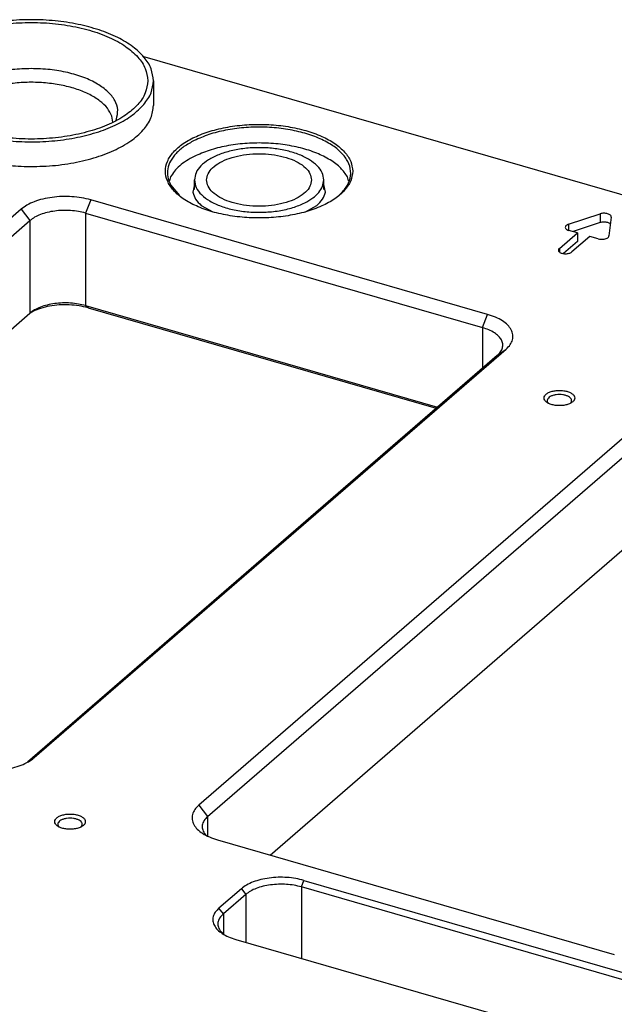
# Model space of a CAD drawing. Header units: inches. Extents: x 0 to 882, y 0 to 559.
# Tile 11 of 22: x 480 to 538, y 376 to 473. Entities that reach past the tile are written whole.
import ezdxf

# ---------------------------------------------------------------- set-up
doc = ezdxf.new("R2010")
doc.units = ezdxf.units.IN
doc.layers.add('1', color=7, linetype='Continuous')

# ---------------------------------------------------------------- blocks, each defined once
blk = doc.blocks.new('E7018-24104', base_point=(183.177, 199.855))
at = {"color": 7, "linetype": 'Continuous'}
for p, q in [((492.111, 469.574), (682.323, 414.664)), ((494.87, 457.716), (494.769, 457.331)), ((512.358, 457.331), (512.257, 457.716)), ((494.87, 456.946), (495.751, 455.883)), ((497.214, 456.99), (497.049, 456.209)), ((510.078, 456.209), (509.914, 456.99)), ((526, 444.214), (487.029, 455.464)), ((497.891, 454.914), (499.017, 454.289)), ((508.11, 454.289), (509.236, 454.914)), ((480.199, 454.549), (433.859, 414.417)), ((486.529, 454.165), (525.5, 442.915)), ((533.951, 453.063), (537.062, 454.091)), ((538.147, 453.778), (537.923, 451.917)), ((434.725, 413.301), (481.065, 453.433)), ((537.062, 453.225), (534.405, 452.347)), ((538.064, 453.085), (538.003, 453.146)), ((533.054, 450.694), (534.824, 452.226)), ((534.824, 452.226), (533.987, 452.468)), ((536.037, 451.876), (534.267, 450.344)), ((534.824, 452.226), (534.824, 451.36)), ((536.875, 451.635), (536.037, 451.876)), ((534.824, 451.36), (533.471, 450.188)), ((533.311, 450.215), (533.311, 450.215)), ((486.529, 445.072), (521.089, 435.095)), ((440.85, 409.513), (481.065, 444.34)), ((481.055, 444.331), (481.347, 444.498)), ((486.779, 444.855), (520.964, 434.987)), ((526.964, 440.183), (480.818, 400.22)), ((481.49, 400.667), (527.83, 440.799)), ((543.99, 436.134), (497.65, 396.002)), ((531.951, 435.509), (531.982, 435.478)), ((534.138, 435.478), (534.169, 435.509)), ((498.516, 394.886), (544.856, 435.018)), ((504.641, 391.098), (544.856, 425.925)), ((483.891, 393.888), (483.922, 393.857)), ((486.078, 393.857), (486.109, 393.888)), ((498.285, 393.121), (498.386, 393.018)), ((499.48, 392.587), (538.451, 381.337)), ((545.262, 377.125), (507.722, 387.962)), ((507.972, 388.612), (545.644, 377.737)), ((501.825, 387.788), (499.625, 385.883)), ((502.258, 387.23), (500.058, 385.325)), ((499.827, 383.56), (500.052, 383.331)), ((501.272, 382.809), (584.411, 358.809))]:
    blk.add_line(p, q, dxfattribs=at)
at = {"color": 1, "linetype": 'Continuous'}
for p, q in [((487.029, 455.464), (486.529, 454.165)), ((480.199, 454.549), (481.065, 453.433)), ((486.529, 454.165), (486.529, 445.072)), ((537.062, 454.091), (537.062, 453.225)), ((481.065, 453.433), (481.065, 444.34)), ((533.951, 453.063), (533.951, 452.484)), ((533.054, 450.694), (533.054, 450.357)), ((486.779, 444.855), (486.529, 445.072)), ((525.5, 442.915), (526, 444.214)), ((525.5, 442.915), (525.5, 438.915)), ((526.964, 440.183), (527.83, 440.799)), ((481.031, 400.341), (481.49, 400.667)), ((497.65, 396.002), (498.516, 394.886)), ((498.516, 394.886), (498.516, 392.953)), ((507.722, 387.962), (507.972, 388.612)), ((507.722, 387.962), (507.722, 380.947)), ((501.825, 387.788), (502.258, 387.23)), ((502.258, 387.23), (502.258, 382.525)), ((500.058, 385.325), (499.625, 385.883)), ((500.058, 385.325), (500.058, 383.328))]:
    blk.add_line(p, q, dxfattribs=at)
at = {"color": 7, "linetype": 'Continuous'}
for points, knots in [([(512.764, 458.284), (512.721, 458.611), (512.63, 459.304), (511.959, 460.238), (510.979, 461.064), (509.679, 461.764), (508.127, 462.316), (506.382, 462.697), (504.516, 462.892), (502.611, 462.892), (500.746, 462.697), (499, 462.316), (497.448, 461.764), (496.151, 461.064), (495.16, 460.238), (494.519, 459.304), (494.29, 458.284), (494.519, 457.264), (495.16, 456.33), (496.151, 455.504), (497.448, 454.803), (499, 454.252), (500.746, 453.87), (502.611, 453.675), (504.516, 453.675), (506.382, 453.87), (508.127, 454.252), (509.679, 454.803), (510.979, 455.504), (511.959, 456.33), (512.63, 457.264), (512.721, 457.956), (512.764, 458.284)], [0, 0, 0, 0, 0.977296, 2.06804, 3.340199, 4.812266, 6.467757, 8.267811, 10.159701, 12.083024, 13.974913, 15.774968, 17.430458, 18.902526, 20.174685, 21.265429, 22.242725, 23.220021, 24.310765, 25.582924, 27.054992, 28.710482, 30.510536, 32.402426, 34.325749, 36.217639, 38.017693, 39.673183, 41.145251, 42.41741, 43.508154, 44.48545, 44.48545, 44.48545, 44.48545]), ([(511.358, 455.86), (511.629, 456.126), (512.137, 456.622), (512.566, 457.572), (512.588, 458.561), (512.186, 459.51), (511.426, 460.365), (510.351, 461.113), (509.005, 461.734), (507.437, 462.207), (505.711, 462.513), (503.897, 462.638), (502.069, 462.581), (500.304, 462.335), (498.664, 461.936), (497.673, 461.5), (497.2, 461.292)], [0, 0, 0, 0, 1.131868, 2.116983, 3.041122, 4.016465, 5.132713, 6.432326, 7.917698, 9.564415, 11.330969, 13.165411, 15.010479, 16.808112, 18.503881, 20.051818, 20.051818, 20.051818, 20.051818]), ([(497.2, 461.292), (496.856, 461.104), (496.208, 460.75), (495.41, 460.068), (494.847, 459.324), (494.555, 458.524), (494.544, 457.693), (494.76, 457.198), (494.87, 456.946)], [0, 0, 0, 0, 1.17386, 2.211526, 3.123233, 3.942345, 4.726746, 5.545858, 5.545858, 5.545858, 5.545858]), ([(512.257, 457.716), (512.047, 458.023), (511.591, 458.687), (510.518, 459.451), (509.19, 460.107), (507.615, 460.605), (505.872, 460.935), (504.03, 461.078), (502.168, 461.031), (500.368, 460.789), (498.693, 460.388), (497.682, 459.945), (497.2, 459.734)], [0, 0, 0, 0, 1.107252, 2.400542, 3.888009, 5.54708, 7.335685, 9.199852, 11.079431, 12.913072, 14.64306, 16.22058, 16.22058, 16.22058, 16.22058]), ([(497.2, 459.734), (496.937, 459.593), (496.433, 459.323), (495.778, 458.831), (495.24, 458.309), (494.99, 457.907), (494.87, 457.716)], [0, 0, 0, 0, 0.893513, 1.710406, 2.451902, 3.125609, 3.125609, 3.125609, 3.125609]), ([(487.029, 455.464), (486.732, 455.538), (486.125, 455.69), (485.176, 455.792), (484.204, 455.81), (483.245, 455.731), (482.333, 455.563), (481.506, 455.307), (480.782, 454.988), (480.385, 454.689), (480.199, 454.549)], [0, 0, 0, 0, 0.915427, 1.876459, 2.856237, 3.826607, 4.760058, 5.631727, 6.421678, 7.117849, 7.117849, 7.117849, 7.117849]), ([(497.049, 456.209), (497.129, 455.976), (497.3, 455.475), (497.685, 455.11), (497.891, 454.914)], [0, 0, 0, 0, 0.727703, 1.565206, 1.565206, 1.565206, 1.565206]), ([(509.236, 454.914), (509.442, 455.11), (509.827, 455.475), (509.998, 455.976), (510.078, 456.209)], [0, 0, 0, 0, 0.837498, 1.565198, 1.565198, 1.565198, 1.565198]), ([(486.529, 454.165), (486.292, 454.224), (485.806, 454.346), (485.046, 454.428), (484.269, 454.442), (483.502, 454.379), (482.772, 454.244), (482.11, 454.04), (481.531, 453.784), (481.213, 453.545), (481.065, 453.433)], [0, 0, 0, 0, 0.732341, 1.501166, 2.284987, 3.061282, 3.808042, 4.505377, 5.137338, 5.694274, 5.694274, 5.694274, 5.694274]), ([(538.147, 453.778), (538.145, 453.811), (538.141, 453.882), (538.061, 453.975), (537.946, 454.051), (537.793, 454.108), (537.616, 454.143), (537.428, 454.152), (537.239, 454.139), (537.12, 454.106), (537.062, 454.091)], [0, 0, 0, 0, 0.097451, 0.210184, 0.348344, 0.511836, 0.694455, 0.886737, 1.077823, 1.257023, 1.257023, 1.257023, 1.257023]), ([(533.951, 453.063), (533.892, 453.04), (533.785, 452.998), (533.665, 452.894), (533.621, 452.759), (533.682, 452.628), (533.812, 452.529), (533.924, 452.49), (533.987, 452.468)], [0, 0, 0, 0, 0.1903247, 0.3414069, 0.4628923, 0.5877623, 0.7457443, 0.9424952, 0.9424952, 0.9424952, 0.9424952]), ([(538.003, 453.146), (537.963, 453.168), (537.877, 453.215), (537.727, 453.257), (537.563, 453.282), (537.39, 453.284), (537.221, 453.269), (537.114, 453.239), (537.062, 453.225)], [0, 0, 0, 0, 0.1374826, 0.2936648, 0.4627006, 0.6371106, 0.808803, 0.9699912, 0.9699912, 0.9699912, 0.9699912]), ([(536.875, 451.635), (536.948, 451.618), (537.099, 451.585), (537.33, 451.586), (537.55, 451.62), (537.732, 451.689), (537.876, 451.783), (537.909, 451.876), (537.923, 451.917)], [0, 0, 0, 0, 0.225313, 0.461506, 0.688559, 0.888403, 1.049897, 1.176841, 1.176841, 1.176841, 1.176841]), ([(533.054, 450.694), (533.028, 450.667), (532.98, 450.619), (532.952, 450.518), (532.98, 450.419), (533.057, 450.334), (533.17, 450.262), (533.261, 450.232), (533.311, 450.215)], [0, 0, 0, 0, 0.1096151, 0.2032878, 0.2969605, 0.4065756, 0.5393495, 0.6946257, 0.6946257, 0.6946257, 0.6946257]), ([(533.311, 450.215), (533.367, 450.202), (533.482, 450.175), (533.661, 450.165), (533.839, 450.176), (534.006, 450.21), (534.152, 450.262), (534.231, 450.318), (534.267, 450.344)], [0, 0, 0, 0, 0.1724059, 0.3539673, 0.5355286, 0.707934, 0.8632088, 0.9959815, 0.9959815, 0.9959815, 0.9959815]), ([(486.529, 445.072), (486.292, 445.131), (485.806, 445.253), (485.046, 445.334), (484.269, 445.349), (483.502, 445.286), (482.772, 445.151), (482.11, 444.946), (481.531, 444.691), (481.213, 444.452), (481.065, 444.34)], [0, 0, 0, 0, 0.732341, 1.501165, 2.284986, 3.06128, 3.80804, 4.505375, 5.137336, 5.694272, 5.694272, 5.694272, 5.694272]), ([(486.779, 444.855), (486.481, 444.928), (485.871, 445.079), (484.917, 445.164), (483.947, 445.156), (483.005, 445.04), (482.128, 444.838), (481.599, 444.608), (481.347, 444.498)], [0, 0, 0, 0, 0.918274, 1.883993, 2.863622, 3.822444, 4.727522, 5.550886, 5.550886, 5.550886, 5.550886]), ([(527.83, 440.799), (527.975, 440.94), (528.246, 441.204), (528.485, 441.703), (528.523, 442.223), (528.345, 442.731), (527.98, 443.195), (527.451, 443.606), (526.779, 443.962), (526.269, 444.127), (526, 444.214)], [0, 0, 0, 0, 0.602423, 1.129052, 1.619924, 2.129142, 2.703242, 3.367405, 4.126942, 4.973267, 4.973267, 4.973267, 4.973267]), ([(526.964, 440.183), (527.08, 440.296), (527.297, 440.507), (527.488, 440.906), (527.518, 441.322), (527.376, 441.728), (527.084, 442.099), (526.661, 442.428), (526.123, 442.713), (525.715, 442.845), (525.5, 442.915)], [0, 0, 0, 0, 0.481937, 0.903239, 1.295936, 1.703311, 2.162589, 2.69392, 3.301548, 3.978607, 3.978607, 3.978607, 3.978607]), ([(534.56, 435.998), (534.546, 436.072), (534.516, 436.233), (534.311, 436.428), (534.031, 436.583), (533.673, 436.694), (533.27, 436.751), (532.85, 436.751), (532.447, 436.694), (532.09, 436.583), (531.806, 436.428), (531.612, 436.233), (531.536, 435.998), (531.612, 435.763), (531.806, 435.569), (532.09, 435.413), (532.447, 435.303), (532.85, 435.246), (533.27, 435.246), (533.673, 435.303), (534.031, 435.413), (534.311, 435.569), (534.516, 435.763), (534.546, 435.925), (534.56, 435.998)], [0, 0, 0, 0, 0.219862, 0.48285, 0.805647, 1.182902, 1.596944, 2.023888, 2.43793, 2.815186, 3.137982, 3.400971, 3.620832, 3.840694, 4.103682, 4.426479, 4.803735, 5.217776, 5.644721, 6.058762, 6.436018, 6.758815, 7.021803, 7.241665, 7.241665, 7.241665, 7.241665]), ([(534.169, 435.509), (534.203, 435.561), (534.27, 435.66), (534.256, 435.853), (534.139, 436.018), (533.946, 436.154), (533.69, 436.258), (533.387, 436.324), (533.06, 436.346), (532.733, 436.324), (532.43, 436.258), (532.174, 436.154), (531.981, 436.018), (531.864, 435.853), (531.85, 435.66), (531.917, 435.561), (531.951, 435.509)], [0, 0, 0, 0, 0.182774, 0.350721, 0.540259, 0.773059, 1.051303, 1.365111, 1.698141, 2.03117, 2.344978, 2.623221, 2.856021, 3.045558, 3.213505, 3.396279, 3.396279, 3.396279, 3.396279]), ([(474.66, 399.752), (474.956, 399.678), (475.564, 399.526), (476.513, 399.424), (477.484, 399.406), (478.444, 399.485), (479.356, 399.653), (480.183, 399.909), (480.907, 400.229), (481.304, 400.528), (481.49, 400.667)], [0, 0, 0, 0, 0.915428, 1.876461, 2.85624, 3.82661, 4.760061, 5.63173, 6.421681, 7.117851, 7.117851, 7.117851, 7.117851]), ([(497.65, 396.002), (497.505, 395.862), (497.234, 395.598), (496.995, 395.099), (496.957, 394.578), (497.135, 394.071), (497.5, 393.607), (498.029, 393.196), (498.701, 392.84), (499.211, 392.675), (499.48, 392.587)], [0, 0, 0, 0, 0.602425, 1.129056, 1.619929, 2.129149, 2.703249, 3.367415, 4.126954, 4.973281, 4.973281, 4.973281, 4.973281]), ([(486.5, 394.377), (486.486, 394.451), (486.456, 394.612), (486.251, 394.806), (485.971, 394.962), (485.613, 395.072), (485.21, 395.13), (484.79, 395.13), (484.387, 395.072), (484.03, 394.962), (483.746, 394.806), (483.552, 394.612), (483.476, 394.377), (483.552, 394.142), (483.746, 393.948), (484.03, 393.792), (484.387, 393.682), (484.79, 393.625), (485.21, 393.625), (485.613, 393.682), (485.971, 393.792), (486.251, 393.948), (486.456, 394.142), (486.486, 394.304), (486.5, 394.377)], [0, 0, 0, 0, 0.219862, 0.48285, 0.805647, 1.182902, 1.596944, 2.023888, 2.43793, 2.815186, 3.137982, 3.400971, 3.620832, 3.840694, 4.103682, 4.426479, 4.803735, 5.217776, 5.644721, 6.058762, 6.436018, 6.758815, 7.021803, 7.241665, 7.241665, 7.241665, 7.241665]), ([(486.109, 393.888), (486.143, 393.94), (486.21, 394.039), (486.196, 394.232), (486.079, 394.397), (485.886, 394.533), (485.629, 394.637), (485.327, 394.703), (485, 394.725), (484.673, 394.703), (484.37, 394.637), (484.114, 394.533), (483.921, 394.397), (483.804, 394.232), (483.79, 394.039), (483.857, 393.94), (483.891, 393.888)], [0, 0, 0, 0, 0.182773, 0.350719, 0.540258, 0.773058, 1.051302, 1.365108, 1.698138, 2.031167, 2.344973, 2.623216, 2.856016, 3.045553, 3.213499, 3.396273, 3.396273, 3.396273, 3.396273]), ([(498.516, 394.886), (498.383, 394.755), (498.136, 394.511), (497.953, 394.03), (498, 393.529), (498.187, 393.261), (498.285, 393.121)], [0, 0, 0, 0, 0.555128, 1.033745, 1.492539, 1.998753, 1.998753, 1.998753, 1.998753]), ([(507.972, 388.612), (507.706, 388.678), (507.159, 388.815), (506.305, 388.907), (505.43, 388.923), (504.567, 388.852), (503.746, 388.701), (503.001, 388.471), (502.35, 388.183), (501.992, 387.914), (501.825, 387.788)], [0, 0, 0, 0, 0.823885, 1.688814, 2.570614, 3.443947, 4.284052, 5.068554, 5.77951, 6.406063, 6.406063, 6.406063, 6.406063]), ([(507.722, 387.962), (507.485, 388.021), (506.999, 388.143), (506.24, 388.225), (505.463, 388.239), (504.695, 388.176), (503.966, 388.042), (503.304, 387.837), (502.724, 387.581), (502.407, 387.342), (502.258, 387.23)], [0, 0, 0, 0, 0.73234, 1.501164, 2.284984, 3.061278, 3.808037, 4.505371, 5.137332, 5.694268, 5.694268, 5.694268, 5.694268]), ([(499.625, 385.883), (499.495, 385.756), (499.251, 385.518), (499.035, 385.07), (499.002, 384.601), (499.161, 384.145), (499.49, 383.727), (499.966, 383.357), (500.571, 383.037), (501.03, 382.888), (501.272, 382.809)], [0, 0, 0, 0, 0.542182, 1.016149, 1.457934, 1.916231, 2.432921, 3.030668, 3.714252, 4.475945, 4.475945, 4.475945, 4.475945]), ([(500.058, 385.325), (499.925, 385.194), (499.678, 384.949), (499.495, 384.468), (499.542, 383.967), (499.729, 383.7), (499.827, 383.56)], [0, 0, 0, 0, 0.555129, 1.033746, 1.492541, 1.998755, 1.998755, 1.998755, 1.998755])]:
    blk.add_open_spline(points, degree=3, knots=knots, dxfattribs=at)
blk = doc.blocks.new('6960-0041-0_1', base_point=(497.214, 454.203))
at = {"color": 7, "linetype": 'Continuous'}
for p, q in [((497.214, 456.47), (497.214, 457.418)), ((509.914, 456.47), (509.914, 457.418))]:
    blk.add_line(p, q, dxfattribs=at)
for points, knots in [([(509.914, 457.418), (509.879, 457.66), (509.806, 458.177), (509.273, 458.861), (508.503, 459.455), (507.49, 459.946), (506.293, 460.313), (504.962, 460.541), (503.564, 460.619), (502.165, 460.541), (500.834, 460.313), (499.637, 459.946), (498.624, 459.455), (497.854, 458.861), (497.321, 458.177), (497.248, 457.66), (497.214, 457.418)], [0, 0, 0, 0, 0.72422, 1.543309, 2.510124, 3.634273, 4.896294, 6.258834, 7.674082, 9.089329, 10.451869, 11.713887, 12.838035, 13.804848, 14.623936, 15.348156, 15.348156, 15.348156, 15.348156]), ([(508.714, 457.418), (508.681, 457.63), (508.61, 458.086), (508.108, 458.676), (507.393, 459.177), (506.459, 459.576), (505.369, 459.855), (504.177, 459.999), (502.95, 459.999), (501.758, 459.855), (500.667, 459.576), (499.736, 459.177), (499.013, 458.676), (498.534, 458.086), (498.357, 457.418), (498.534, 456.749), (499.013, 456.159), (499.736, 455.658), (500.667, 455.259), (501.758, 454.98), (502.95, 454.836), (504.177, 454.836), (505.369, 454.98), (506.459, 455.259), (507.393, 455.658), (508.108, 456.159), (508.61, 456.749), (508.681, 457.205), (508.714, 457.418)], [0, 0, 0, 0, 0.634148, 1.362649, 2.233511, 3.249898, 4.386438, 5.601009, 6.842536, 8.057107, 9.193647, 10.210034, 11.080896, 11.809397, 12.443545, 13.077693, 13.806195, 14.677056, 15.693443, 16.829983, 18.044554, 19.286082, 20.500652, 21.637193, 22.653579, 23.524441, 24.252942, 24.88709, 24.88709, 24.88709, 24.88709]), ([(497.214, 457.418), (497.252, 457.163), (497.334, 456.616), (497.922, 455.904), (498.764, 455.294), (499.867, 454.801), (501.16, 454.448), (502.582, 454.252), (504.056, 454.223), (505.502, 454.368), (506.854, 454.656), (507.667, 455.006), (508.054, 455.173)], [0, 0, 0, 0, 0.761672, 1.631876, 2.667674, 3.875233, 5.227723, 6.678617, 8.170477, 9.641742, 11.032896, 12.292938, 12.292938, 12.292938, 12.292938]), ([(508.054, 455.173), (508.325, 455.322), (508.831, 455.601), (509.428, 456.154), (509.834, 456.761), (509.888, 457.206), (509.914, 457.418)], [0, 0, 0, 0, 0.92473, 1.728255, 2.424909, 3.056227, 3.056227, 3.056227, 3.056227])]:
    blk.add_open_spline(points, degree=3, knots=knots, dxfattribs=at)
blk = doc.blocks.new('holeplugs', base_point=(211.451, 195.153))
blk.add_blockref('6960-0041-0_1', (497.214, 454.203))
blk = doc.blocks.new('21791-0S112_1', base_point=(469.194, 458.693))
at = {"color": 7, "linetype": 'Continuous'}
for p, q in [((469.194, 467.166), (469.194, 464.741)), ((493.194, 467.166), (493.194, 464.741)), ((473.291, 463.697), (473.19, 463.122)), ((489.203, 463.092), (489.097, 463.697))]:
    blk.add_line(p, q, dxfattribs=at)
at = {"color": 1, "linetype": 'Continuous'}
for p, q in [((472.83, 463.377), (472.873, 463.299)), ((489.496, 463.24), (489.558, 463.377))]:
    blk.add_line(p, q, dxfattribs=at)
at = {"color": 7, "linetype": 'Continuous'}
for points, knots in [([(493.194, 467.166), (493.146, 467.565), (493.043, 468.406), (492.277, 469.557), (491.145, 470.589), (489.634, 471.484), (487.817, 472.215), (485.752, 472.757), (483.517, 473.091), (481.194, 473.204), (478.872, 473.091), (476.636, 472.757), (474.571, 472.215), (472.754, 471.484), (471.244, 470.589), (470.111, 469.557), (469.345, 468.406), (469.243, 467.565), (469.194, 467.166)], [0, 0, 0, 0, 1.193036, 2.509544, 4.028009, 5.775522, 7.741102, 9.888558, 12.165423, 14.509345, 16.853267, 19.130132, 21.277588, 23.243168, 24.990681, 26.509146, 27.825653, 29.01869, 29.01869, 29.01869, 29.01869]), ([(492.644, 467.166), (492.591, 467.573), (492.478, 468.435), (491.643, 469.598), (490.423, 470.626), (488.805, 471.498), (486.874, 472.184), (484.701, 472.659), (482.38, 472.902), (480.008, 472.902), (477.687, 472.659), (475.515, 472.184), (473.582, 471.498), (471.968, 470.626), (470.736, 469.598), (469.938, 468.435), (469.653, 467.166), (469.938, 465.897), (470.736, 464.734), (471.968, 463.706), (473.582, 462.834), (475.515, 462.148), (477.687, 461.673), (480.008, 461.431), (482.38, 461.431), (484.701, 461.673), (486.874, 462.148), (488.805, 462.834), (490.423, 463.706), (491.643, 464.734), (492.478, 465.897), (492.591, 466.759), (492.644, 467.166)], [0, 0, 0, 0, 1.216308, 2.573811, 4.157096, 5.989179, 8.049546, 10.28983, 12.64441, 15.038112, 17.392691, 19.632976, 21.693342, 23.525426, 25.108711, 26.466214, 27.682522, 28.89883, 30.256333, 31.839617, 33.671702, 35.732067, 37.972352, 40.326932, 42.720634, 45.075213, 47.315498, 49.375864, 51.207948, 52.791233, 54.148735, 55.365044, 55.365044, 55.365044, 55.365044]), ([(469.194, 467.166), (469.243, 466.767), (469.344, 465.929), (470.108, 464.78), (471.236, 463.749), (472.741, 462.855), (474.553, 462.123), (476.612, 461.58), (478.841, 461.244), (481.158, 461.128), (483.478, 461.237), (485.71, 461.567), (487.777, 462.102), (489.591, 462.835), (491.126, 463.704), (491.898, 464.48), (492.256, 464.841)], [0, 0, 0, 0, 1.190707, 2.504225, 4.018747, 5.76142, 7.721526, 9.86325, 12.134556, 14.473535, 16.813544, 19.087869, 21.234384, 23.200666, 24.95029, 26.471607, 26.471607, 26.471607, 26.471607]), ([(492.256, 464.841), (492.529, 465.206), (493.047, 465.9), (493.147, 466.758), (493.194, 467.166)], [0, 0, 0, 0, 1.337501, 2.546842, 2.546842, 2.546842, 2.546842]), ([(469.194, 464.741), (469.237, 464.364), (469.328, 463.573), (470.012, 462.478), (471.033, 461.484), (472.4, 460.609), (474.055, 459.876), (475.949, 459.309), (478.019, 458.911), (479.457, 458.812), (480.19, 458.762)], [0, 0, 0, 0, 1.127957, 2.361677, 3.771465, 5.385468, 7.199364, 9.186705, 11.306341, 13.507699, 13.507699, 13.507699, 13.507699]), ([(480.19, 458.762), (481.016, 458.752), (482.653, 458.732), (485.048, 459.018), (487.283, 459.521), (489.265, 460.245), (490.923, 461.155), (492.172, 462.224), (493.025, 463.429), (493.14, 464.32), (493.194, 464.741)], [0, 0, 0, 0, 2.477081, 4.907234, 7.215105, 9.335374, 11.220464, 12.851185, 14.252409, 15.510772, 15.510772, 15.510772, 15.510772])]:
    blk.add_open_spline(points, degree=3, knots=knots, dxfattribs=at)
at = {"color": 1, "linetype": 'Continuous'}
for points, knots in [([(481.194, 468.361), (480.58, 468.342), (479.374, 468.304), (477.637, 468.004), (476.064, 467.54), (474.724, 466.915), (473.671, 466.157), (472.962, 465.288), (472.621, 464.309), (472.761, 463.685), (472.83, 463.377)], [0, 0, 0, 0, 1.840955, 3.617054, 5.269114, 6.750037, 8.033187, 9.124871, 10.081023, 11.011533, 11.011533, 11.011533, 11.011533]), ([(489.558, 463.377), (489.627, 463.685), (489.768, 464.309), (489.426, 465.288), (488.717, 466.157), (487.664, 466.915), (486.324, 467.54), (484.751, 468.004), (483.014, 468.304), (481.808, 468.342), (481.194, 468.361)], [0, 0, 0, 0, 0.930509, 1.886661, 2.978345, 4.261495, 5.742417, 7.394476, 9.170574, 11.011528, 11.011528, 11.011528, 11.011528]), ([(489.097, 463.697), (488.967, 463.964), (488.688, 464.538), (487.91, 465.238), (486.91, 465.856), (485.683, 466.358), (484.287, 466.732), (482.771, 466.962), (481.194, 467.039), (479.617, 466.962), (478.101, 466.732), (476.705, 466.358), (475.478, 465.856), (474.478, 465.238), (473.701, 464.538), (473.421, 463.964), (473.291, 463.697)], [0, 0, 0, 0, 0.882583, 1.900961, 3.076984, 4.404549, 5.8591, 7.404221, 8.996333, 10.588445, 12.133566, 13.588115, 14.91568, 16.091701, 17.110077, 17.992659, 17.992659, 17.992659, 17.992659])]:
    blk.add_open_spline(points, degree=3, knots=knots, dxfattribs=at)
blk = doc.blocks.new('bushings_interface', base_point=(311.014, 248.045))
blk.add_blockref('21791-0S112_1', (469.194, 458.693))
blk = doc.blocks.new('smallparts', base_point=(209.549, 150.022))
for name, p in [('bushings_interface', (311.014, 248.045)), ('holeplugs', (211.451, 195.153))]:
    blk.add_blockref(name, p)
blk = doc.blocks.new('E7018-64104_wpi_small_stiffener_assy', base_point=(183.177, 150.022))
for name, p in [('E7018-24104', (183.177, 199.855)), ('smallparts', (209.549, 150.022))]:
    blk.add_blockref(name, p)
blk = doc.blocks.new('gen1', base_point=(419, 242))
blk.add_blockref('E7018-64104_wpi_small_stiffener_assy', (183.177, 150.022))
blk = doc.blocks.new('1')
blk.add_blockref('gen1', (419, 242))

msp = doc.modelspace()

# ---------------------------------------------------------------- block references
at = {"layer": '1'}
msp.add_blockref('1', (0, 0), dxfattribs=at)

doc.saveas('drawing.dxf')
